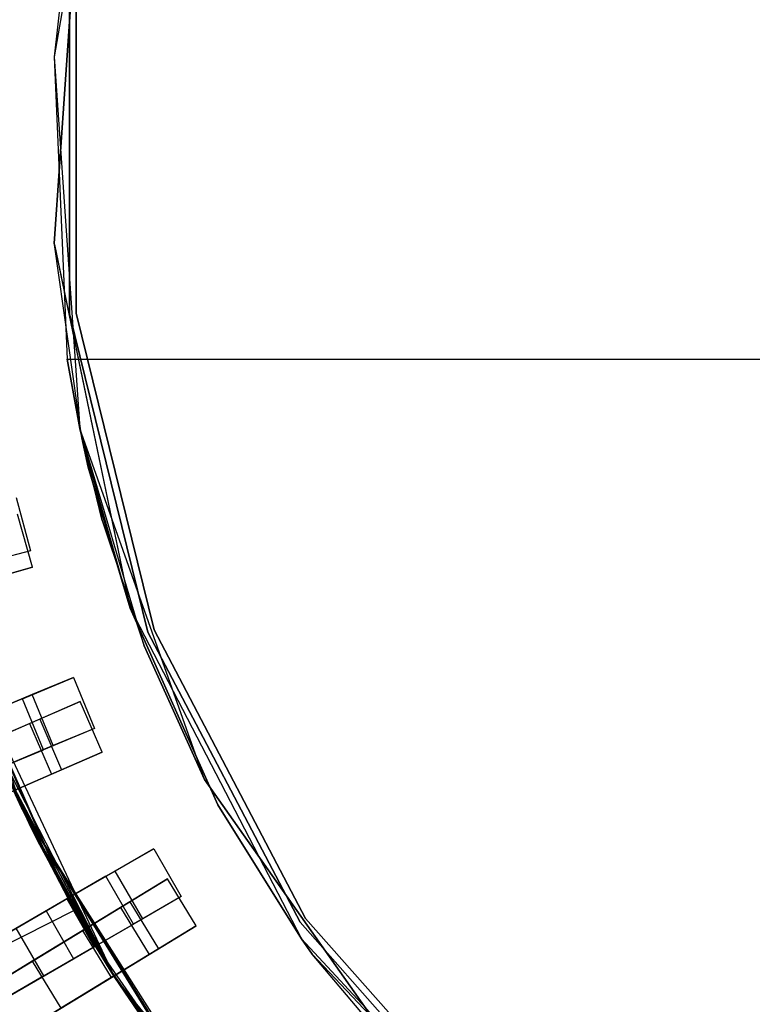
# Model space of a CAD drawing. Extents: x 0.2 to 26, y -12.8 to 12.8.
# Tile 11 of 97: x 6.7 to 10.1, y -3.9 to 0.6. Entities that reach past the tile are written whole.
import ezdxf

# ---------------------------------------------------------------- set-up
doc = ezdxf.new("R2010")
doc.units = 0
doc.header["$LTSCALE"] = 2.54
doc.layers.get('0').update_dxf_attribs({"color": 13, "linetype": 'CONTINUOUS'})

# ---------------------------------------------------------------- blocks, each defined once
blk = doc.blocks.new('PUKET-M-11161_B_STL')
at = {"color": 0}
for p, q in [((7.1176, 1.6757, 42.4364), (6.9013, 0.4231, 42.4364)), ((7.1176, 1.6757, 42.4364), (6.9013, 0.4231, 42.4364)), ((6.9013, -0.4231, 3.3364), (7.0166, 1.2614, 3.3364)), ((7.0166, 1.2614, 1.6364), (6.9013, -0.4231, 1.6364)), ((6.9013, -0.4231, 3.3364), (7.0166, 1.2614, 3.3364)), ((7.0166, 1.2614, 1.6364), (6.9013, -0.4231, 1.6364)), ((6.9598, 0.9477, 43.4364), (6.9013, 0.4231, 42.4364)), ((6.9598, 0.9477, 43.4364), (6.9013, 0.4231, 42.4364)), ((6.9598, 0.9477, 43.4364), (6.9013, 0.4231, 43.4364)), ((6.9598, 0.9477, 43.4364), (6.9013, 0.4231, 43.4364)), ((6.9704, 0.7427, 44.1003), (6.9704, -0.7427, 44.1003)), ((6.9704, -0.7427, 1.6003), (6.9704, 0.7427, 1.6003)), ((6.9704, 0.7427, 44.1003), (6.9704, -0.7427, 44.1003)), ((6.9704, -0.7427, 1.6003), (6.9704, 0.7427, 1.6003)), ((7.0002, -0.7391, 44.1003), (7.0002, 0.7391, 44.1003)), ((7.0002, 0.7391, 1.6003), (7.0002, -0.7391, 1.6003)), ((7.0002, 0.7391, 1.6003), (7.0002, -0.7391, 1.6003)), ((7.0002, -0.7391, 44.1003), (7.0002, 0.7391, 44.1003)), ((6.9013, 0.4231, 42.4364), (7.0166, -1.2614, 42.4364)), ((6.9013, 0.4231, 43.4364), (6.9013, 0.4231, 42.4364)), ((6.9013, 0.4231, 43.4364), (6.9013, 0.4231, 42.4364)), ((6.9013, 0.4231, 43.4364), (7.0166, -1.2614, 42.4364)), ((6.9013, 0.4231, 42.4364), (7.0166, -1.2614, 42.4364)), ((6.9013, 0.4231, 43.4364), (6.9598, -0.9477, 43.4364)), ((6.9013, 0.4231, 43.4364), (7.0166, -1.2614, 42.4364)), ((6.9013, 0.4231, 43.4364), (6.9598, -0.9477, 43.4364)), ((6.9017, -0.4281, 3.3364), (6.9013, -0.4231, 3.3364)), ((6.9013, -0.4231, 1.6364), (7.2449, -2.0763, 1.6364)), ((6.9013, -0.4231, 3.3364), (6.9013, -0.4231, 1.6364)), ((6.9013, -0.4231, 3.3364), (6.9013, -0.4231, 1.6364)), ((6.9013, -0.4231, 3.3364), (7.2449, -2.0763, 1.6364)), ((6.9013, -0.4231, 1.6364), (7.2449, -2.0763, 1.6364)), ((6.9013, -0.4231, 3.3364), (7.2449, -2.0763, 1.6364)), ((6.9017, -0.4281, 3.3364), (6.9013, -0.4231, 3.3364)), ((7.0257, -1.3047, 3.3364), (6.9017, -0.4281, 3.3364)), ((6.9017, -0.4281, 3.3364), (7.2449, -2.0763, 1.6364)), ((6.9017, -0.4281, 3.3364), (7.2449, -2.0763, 1.6364)), ((7.0257, -1.3047, 3.3364), (6.9017, -0.4281, 3.3364)), ((6.9704, -0.7427, 44.1003), (7.3259, -2.1849, 44.1003)), ((7.3259, -2.1849, 1.6003), (6.9704, -0.7427, 1.6003)), ((6.9704, -0.7427, 44.1003), (7.3259, -2.1849, 44.1003)), ((6.9704, -0.7427, 44.1003), (6.9704, -0.7427, 1.6003)), ((7.3259, -2.1849, 1.6003), (6.9704, -0.7427, 1.6003)), ((6.9704, -0.7427, 44.1003), (6.9704, -0.7427, 1.6003)), ((7.3539, -2.1742, 44.1003), (7.0002, -0.7391, 44.1003)), ((7.0002, -0.7391, 1.6003), (7.3539, -2.1742, 1.6003)), ((7.0002, -0.7391, 1.6003), (7.3539, -2.1742, 1.6003)), ((7.0002, -0.7391, 1.6003), (7.0002, -0.7391, 44.1003)), ((7.3539, -2.1742, 44.1003), (7.0002, -0.7391, 44.1003)), ((7.0002, -0.7391, 1.6003), (7.0002, -0.7391, 44.1003)), ((7.0166, -1.2614, 44.1364), (6.9598, -0.9477, 44.1364)), ((6.9598, -0.9477, 44.1364), (19.214, -0.9477, 44.1364)), ((7.0166, -1.2614, 44.1364), (6.9598, -0.9477, 44.1364)), ((6.9598, -0.9477, 43.4364), (7.0166, -1.2614, 42.4364)), ((6.9598, -0.9477, 43.4364), (6.9598, -0.9477, 44.1364)), ((6.9598, -0.9477, 43.4364), (7.0166, -1.2614, 42.4364)), ((6.9598, -0.9477, 43.4364), (6.9598, -0.9477, 44.1364)), ((6.9598, -0.9477, 43.4364), (19.214, -0.9477, 43.4364)), ((6.9598, -0.9477, 44.1364), (19.214, -0.9477, 44.1364)), ((6.9598, -0.9477, 43.4364), (19.214, -0.9477, 43.4364)), ((7.0166, -1.2614, 42.4364), (7.0367, -1.3548, 42.4364)), ((7.582, -2.8524, 44.1364), (7.0166, -1.2614, 44.1364)), ((7.0166, -1.2614, 44.1364), (7.0166, -1.2614, 42.4364)), ((7.3085, -2.2474, 42.4364), (7.0166, -1.2614, 44.1364)), ((7.582, -2.8524, 44.1364), (7.0166, -1.2614, 44.1364)), ((7.3085, -2.2474, 42.4364), (7.0166, -1.2614, 44.1364)), ((7.1186, -1.6791, 42.4364), (7.0166, -1.2614, 44.1364)), ((7.0166, -1.2614, 44.1364), (7.0166, -1.2614, 42.4364)), ((7.0166, -1.2614, 44.1364), (7.0367, -1.3548, 42.4364)), ((7.0166, -1.2614, 42.4364), (7.0367, -1.3548, 42.4364)), ((7.0166, -1.2614, 44.1364), (7.0367, -1.3548, 42.4364)), ((7.1186, -1.6791, 42.4364), (7.0166, -1.2614, 44.1364)), ((6.7531, -2.9805, 1.6364), (6.2109, -1.3117, 1.6364)), ((6.7531, -2.9805, 1.6364), (6.2109, -1.3117, 1.6364)), ((7.0557, -1.437, 3.3364), (7.0257, -1.3047, 3.3364)), ((7.0557, -1.437, 3.3364), (7.0257, -1.3047, 3.3364)), ((7.2449, -2.0763, 1.6364), (7.0257, -1.3047, 3.3364)), ((7.2449, -2.0763, 1.6364), (7.0257, -1.3047, 3.3364)), ((7.0367, -1.3548, 42.4364), (7.1186, -1.6791, 42.4364)), ((7.0367, -1.3548, 42.4364), (7.1186, -1.6791, 42.4364)), ((7.2449, -2.0763, 3.3364), (7.0557, -1.437, 3.3364)), ((7.0557, -1.437, 3.3364), (7.2449, -2.0763, 1.6364)), ((7.0557, -1.437, 3.3364), (7.2449, -2.0763, 1.6364)), ((7.2449, -2.0763, 3.3364), (7.0557, -1.437, 3.3364)), ((6.7281, -1.5744, 3.3364), (6.7928, -1.8159, 3.3364)), ((6.7281, -1.5744, 3.3364), (6.7928, -1.8159, 3.3364)), ((6.802, -1.8908, 42.4364), (6.7345, -1.65, 42.4364)), ((6.802, -1.8908, 42.4364), (6.7345, -1.65, 42.4364)), ((7.1186, -1.6791, 42.4364), (7.3085, -2.2474, 42.4364)), ((7.1186, -1.6791, 42.4364), (7.3085, -2.2474, 42.4364)), ((6.7928, -1.8159, 3.3364), (6.5513, -1.8806, 3.3364)), ((6.7928, -1.8159, 3.3364), (6.5513, -1.8806, 3.3364)), ((6.7928, -1.8159, 3.3364), (6.5977, -1.8682, 7.4956)), ((6.7928, -1.8159, 3.3364), (6.5977, -1.8682, 7.4956)), ((6.5612, -1.9582, 42.4364), (6.802, -1.8908, 42.4364)), ((6.5612, -1.9582, 42.4364), (6.802, -1.8908, 42.4364)), ((6.802, -1.8908, 42.4364), (6.6095, -1.9447, 38.3338)), ((6.802, -1.8908, 42.4364), (6.6095, -1.9447, 38.3338)), ((7.6435, -2.968, 3.3364), (7.2449, -2.0763, 3.3364)), ((7.2449, -2.0763, 1.6364), (8.0217, -3.5754, 1.6364)), ((7.2449, -2.0763, 1.6364), (7.6435, -2.968, 3.3364)), ((7.2449, -2.0763, 1.6364), (8.0217, -3.5754, 1.6364)), ((7.2449, -2.0763, 3.3364), (7.2449, -2.0763, 1.6364)), ((7.2449, -2.0763, 3.3364), (7.2449, -2.0763, 1.6364)), ((7.6435, -2.968, 3.3364), (7.2449, -2.0763, 3.3364)), ((7.2449, -2.0763, 1.6364), (7.6435, -2.968, 3.3364)), ((6.4295, -2.1631, 42.4364), (6.9632, -3.3912, 43.2437)), ((6.4295, -2.1631, 42.4364), (6.9632, -3.3912, 43.2437)), ((7.1766, -3.7508, 44.1364), (6.4295, -2.1631, 44.1364)), ((7.1766, -3.7508, 44.1364), (6.4295, -2.1631, 44.1364)), ((7.3259, -2.1849, 44.1003), (8.0161, -3.5001, 44.1003)), ((8.0161, -3.5001, 1.6003), (7.3259, -2.1849, 1.6003)), ((7.3259, -2.1849, 44.1003), (8.0161, -3.5001, 44.1003)), ((7.3259, -2.1849, 44.1003), (7.3259, -2.1849, 1.6003)), ((8.0161, -3.5001, 1.6003), (7.3259, -2.1849, 1.6003)), ((7.3259, -2.1849, 44.1003), (7.3259, -2.1849, 1.6003)), ((8.0408, -3.483, 44.1003), (7.3539, -2.1742, 44.1003)), ((7.3539, -2.1742, 1.6003), (8.0408, -3.483, 1.6003)), ((7.3539, -2.1742, 1.6003), (8.0408, -3.483, 1.6003)), ((7.3539, -2.1742, 1.6003), (7.3539, -2.1742, 44.1003)), ((8.0408, -3.483, 44.1003), (7.3539, -2.1742, 44.1003)), ((7.3539, -2.1742, 1.6003), (7.3539, -2.1742, 44.1003)), ((6.9632, -3.3912, 42.9711), (6.4525, -2.2327, 42.4364)), ((6.9632, -3.3912, 42.9711), (6.4525, -2.2327, 42.4364)), ((6.9632, -3.3912, 43.2437), (6.4525, -2.2327, 42.4364)), ((6.9632, -3.3912, 43.2437), (6.4525, -2.2327, 42.4364)), ((7.3085, -2.2474, 42.4364), (7.582, -2.8524, 42.4364)), ((7.582, -2.8524, 44.1364), (7.3085, -2.2474, 42.4364)), ((7.3085, -2.2474, 42.4364), (7.582, -2.8524, 42.4364)), ((7.582, -2.8524, 44.1364), (7.3085, -2.2474, 42.4364)), ((6.757, -2.4866, 3.3364), (6.988, -2.3909, 3.3364)), ((6.757, -2.4866, 3.3364), (6.988, -2.3909, 3.3364)), ((6.988, -2.3909, 3.3364), (6.8014, -2.4682, 7.4956)), ((6.988, -2.3909, 3.3364), (6.8014, -2.4682, 7.4956)), ((6.988, -2.3909, 3.3364), (7.0837, -2.6219, 3.3364)), ((6.988, -2.3909, 3.3364), (7.0837, -2.6219, 3.3364)), ((6.8014, -2.4682, 7.4956), (6.3225, -2.6666, 11.6201)), ((6.8014, -2.4682, 7.4956), (6.3225, -2.6666, 11.6201)), ((6.757, -2.4866, 3.3364), (6.5673, -2.5652, 7.5246)), ((6.757, -2.4866, 3.3364), (6.5673, -2.5652, 7.5246)), ((6.8527, -2.7176, 3.3364), (6.757, -2.4866, 3.3364)), ((6.8527, -2.7176, 3.3364), (6.757, -2.4866, 3.3364)), ((6.897, -2.6992, 7.4956), (6.8014, -2.4682, 7.4956)), ((6.897, -2.6992, 7.4956), (6.8014, -2.4682, 7.4956)), ((6.7891, -2.5992, 42.4364), (7.0184, -2.4996, 42.4364)), ((6.7891, -2.5992, 42.4364), (7.0184, -2.4996, 42.4364)), ((7.0184, -2.4996, 42.4364), (6.8351, -2.5793, 38.3338)), ((7.0184, -2.4996, 42.4364), (6.8351, -2.5793, 38.3338)), ((7.118, -2.7289, 42.4364), (7.0184, -2.4996, 42.4364)), ((7.118, -2.7289, 42.4364), (7.0184, -2.4996, 42.4364)), ((6.8351, -2.5793, 38.3338), (6.3594, -2.7859, 34.2389)), ((6.8351, -2.5793, 38.3338), (6.3594, -2.7859, 34.2389)), ((6.8351, -2.5793, 38.3338), (6.9347, -2.8086, 38.3338)), ((6.8351, -2.5793, 38.3338), (6.9347, -2.8086, 38.3338)), ((6.5961, -2.6209, 43.2433), (7.1766, -3.7508, 44.1364)), ((6.5961, -2.6209, 43.2433), (7.1766, -3.7508, 44.1364)), ((6.6057, -2.6789, 38.3441), (6.7891, -2.5992, 42.4364)), ((6.6057, -2.6789, 38.3441), (6.7891, -2.5992, 42.4364)), ((6.7891, -2.5992, 42.4364), (6.8887, -2.8285, 42.4364)), ((6.7891, -2.5992, 42.4364), (6.8887, -2.8285, 42.4364)), ((7.0837, -2.6219, 3.3364), (6.8527, -2.7176, 3.3364)), ((7.0837, -2.6219, 3.3364), (6.8527, -2.7176, 3.3364)), ((7.0837, -2.6219, 3.3364), (6.897, -2.6992, 7.4956)), ((7.0837, -2.6219, 3.3364), (6.897, -2.6992, 7.4956)), ((6.897, -2.6992, 7.4956), (6.4182, -2.8976, 11.6201)), ((6.897, -2.6992, 7.4956), (6.4182, -2.8976, 11.6201)), ((6.663, -2.7962, 7.5246), (6.8527, -2.7176, 3.3364)), ((6.663, -2.7962, 7.5246), (6.8527, -2.7176, 3.3364)), ((6.7531, -2.9805, 1.6364), (6.6418, -2.7314, 2.6166)), ((6.7531, -2.9805, 1.6364), (6.6418, -2.7314, 2.6166)), ((6.7951, -3.0681, 42.4364), (6.6502, -2.7512, 42.4364)), ((6.6502, -2.7512, 42.4364), (6.9632, -3.3912, 42.9711)), ((6.7951, -3.0681, 42.4364), (6.6502, -2.7512, 42.4364)), ((6.6502, -2.7512, 42.4364), (6.9632, -3.3912, 42.9711)), ((6.8887, -2.8285, 42.4364), (7.118, -2.7289, 42.4364)), ((6.8887, -2.8285, 42.4364), (7.118, -2.7289, 42.4364)), ((7.118, -2.7289, 42.4364), (6.9347, -2.8086, 38.3338)), ((7.118, -2.7289, 42.4364), (6.9347, -2.8086, 38.3338)), ((6.9347, -2.8086, 38.3338), (6.459, -3.0152, 34.2389)), ((6.9347, -2.8086, 38.3338), (6.459, -3.0152, 34.2389)), ((7.1766, -3.7508, 44.1364), (6.6686, -2.7938, 42.9711)), ((6.6686, -2.7938, 42.9711), (6.9632, -3.3912, 43.2437)), ((6.6686, -2.7938, 42.9711), (6.9632, -3.3912, 43.2437)), ((6.6686, -2.7938, 43.2437), (7.1766, -3.7508, 44.1364)), ((6.6686, -2.7938, 43.2437), (7.1766, -3.7508, 44.1364)), ((7.1766, -3.7508, 44.1364), (6.6686, -2.7938, 42.9711)), ((6.7053, -2.9082, 38.3441), (6.8887, -2.8285, 42.4364)), ((6.7053, -2.9082, 38.3441), (6.8887, -2.8285, 42.4364)), ((7.582, -2.8524, 42.4364), (8.5557, -4.2318, 42.4364)), ((8.5557, -4.2318, 44.1364), (7.582, -2.8524, 44.1364)), ((7.582, -2.8524, 42.4364), (8.5557, -4.2318, 42.4364)), ((7.582, -2.8524, 42.4364), (7.582, -2.8524, 44.1364)), ((8.5557, -4.2318, 44.1364), (7.582, -2.8524, 44.1364)), ((7.582, -2.8524, 42.4364), (7.582, -2.8524, 44.1364)), ((6.7531, -2.9805, 1.6364), (6.7172, -2.903, 2.6163)), ((6.7531, -2.9805, 3.3364), (6.7172, -2.903, 2.8857)), ((6.7531, -2.9805, 1.6364), (6.7172, -2.903, 2.6163)), ((6.7531, -2.9805, 3.3364), (6.7172, -2.903, 2.8857)), ((6.7359, -2.9436, 3.3364), (6.7531, -2.9805, 3.3364)), ((6.7359, -2.9436, 3.3364), (6.7531, -2.9805, 3.3364)), ((6.7531, -2.9805, 3.3364), (6.8242, -3.1271, 3.3364)), ((7.6933, -4.462, 1.6364), (6.7531, -2.9805, 1.6364)), ((7.5789, -4.3199, 2.6163), (6.7531, -2.9805, 1.6364)), ((6.7531, -2.9805, 1.6364), (7.6177, -4.369, 2.6166)), ((6.7531, -2.9805, 1.6364), (7.6177, -4.369, 2.6166)), ((7.6933, -4.462, 1.6364), (6.7531, -2.9805, 1.6364)), ((7.1719, -3.7433, 2.6163), (6.7531, -2.9805, 1.6364)), ((7.5789, -4.3199, 2.6163), (6.7531, -2.9805, 1.6364)), ((7.1719, -3.7433, 2.6163), (6.7531, -2.9805, 1.6364)), ((7.0737, -3.5836, 2.6166), (6.7531, -2.9805, 1.6364)), ((7.0737, -3.5836, 2.6166), (6.7531, -2.9805, 1.6364)), ((7.042, -3.5297, 2.6163), (6.7531, -2.9805, 1.6364)), ((6.7531, -2.9805, 3.3364), (6.8242, -3.1271, 3.3364)), ((6.7531, -2.9805, 3.3364), (7.042, -3.5297, 2.6163)), ((6.7531, -2.9805, 3.3364), (7.042, -3.5297, 2.6163)), ((6.7531, -2.9805, 3.3364), (6.7531, -2.9805, 1.6364)), ((7.042, -3.5297, 2.6163), (6.7531, -2.9805, 1.6364)), ((6.7531, -2.9805, 3.3364), (6.7531, -2.9805, 1.6364)), ((8.0217, -3.5754, 3.3364), (7.6435, -2.968, 3.3364)), ((7.6435, -2.968, 3.3364), (8.0217, -3.5754, 1.6364)), ((7.6435, -2.968, 3.3364), (8.0217, -3.5754, 1.6364)), ((8.0217, -3.5754, 3.3364), (7.6435, -2.968, 3.3364)), ((6.8052, -3.0887, 42.4364), (6.7951, -3.0681, 42.4364)), ((6.7951, -3.0681, 42.4364), (6.9632, -3.3912, 42.9711)), ((6.7951, -3.0681, 42.4364), (6.9632, -3.3912, 42.9711)), ((6.8052, -3.0887, 42.4364), (6.7951, -3.0681, 42.4364)), ((7.1554, -3.7172, 42.4364), (6.8052, -3.0887, 42.4364)), ((6.8052, -3.0887, 42.4364), (6.9632, -3.3912, 42.9711)), ((6.8052, -3.0887, 42.4364), (6.9632, -3.3912, 42.9711)), ((6.8052, -3.0887, 42.4364), (7.0562, -3.554, 42.9708)), ((6.8052, -3.0887, 42.4364), (7.0562, -3.554, 42.9708)), ((7.1554, -3.7172, 42.4364), (6.8052, -3.0887, 42.4364)), ((6.8242, -3.1271, 3.3364), (7.0658, -3.5702, 3.3364)), ((6.8242, -3.1271, 3.3364), (7.0658, -3.5702, 3.3364)), ((6.8242, -3.1271, 3.3364), (7.042, -3.5297, 2.8857)), ((6.8242, -3.1271, 3.3364), (7.042, -3.5297, 2.8857)), ((6.8242, -3.1271, 3.3364), (7.042, -3.5297, 2.6163)), ((6.8242, -3.1271, 3.3364), (7.042, -3.5297, 2.6163)), ((7.1357, -3.2916, 3.3364), (7.3523, -3.1666, 3.3364)), ((7.1357, -3.2916, 3.3364), (7.3523, -3.1666, 3.3364)), ((7.3523, -3.1666, 3.3364), (7.1773, -3.2676, 7.4956)), ((7.3523, -3.1666, 3.3364), (7.1773, -3.2676, 7.4956)), ((7.3523, -3.1666, 3.3364), (7.4773, -3.3831, 3.3364)), ((7.3523, -3.1666, 3.3364), (7.4773, -3.3831, 3.3364)), ((7.1773, -3.2676, 7.4956), (6.7284, -3.5267, 11.6201)), ((7.1773, -3.2676, 7.4956), (6.7284, -3.5267, 11.6201)), ((7.1357, -3.2916, 3.3364), (6.9579, -3.3942, 7.5246)), ((7.1357, -3.2916, 3.3364), (6.9579, -3.3942, 7.5246)), ((7.2607, -3.5081, 3.3364), (7.1357, -3.2916, 3.3364)), ((7.2607, -3.5081, 3.3364), (7.1357, -3.2916, 3.3364)), ((7.3023, -3.4841, 7.4956), (7.1773, -3.2676, 7.4956)), ((7.3023, -3.4841, 7.4956), (7.1773, -3.2676, 7.4956)), ((7.2017, -3.4326, 42.4364), (7.4153, -3.3027, 42.4364)), ((7.2017, -3.4326, 42.4364), (7.4153, -3.3027, 42.4364)), ((7.4153, -3.3027, 42.4364), (7.2445, -3.4065, 38.3338)), ((7.4153, -3.3027, 42.4364), (7.2445, -3.4065, 38.3338)), ((7.5452, -3.5163, 42.4364), (7.4153, -3.3027, 42.4364)), ((7.5452, -3.5163, 42.4364), (7.4153, -3.3027, 42.4364)), ((6.0441, -3.9218, 42.6925), (6.9632, -3.3912, 43.2437)), ((6.0441, -3.9218, 42.6925), (6.9632, -3.3912, 43.2437)), ((6.864, -3.4485, 42.9191), (6.9632, -3.3912, 42.9711)), ((6.864, -3.4485, 42.9191), (6.9632, -3.3912, 42.9711)), ((6.9632, -3.3912, 42.9711), (6.9632, -3.3912, 43.2437)), ((6.9632, -3.3912, 43.2437), (7.1766, -3.7508, 44.1364)), ((7.0562, -3.554, 42.9708), (6.9632, -3.3912, 42.9711)), ((6.9632, -3.3912, 43.2437), (7.1766, -3.7508, 44.1364)), ((6.9632, -3.3912, 43.2437), (6.9937, -3.4457, 43.2433)), ((7.0562, -3.554, 42.9708), (6.9632, -3.3912, 42.9711)), ((6.9632, -3.3912, 42.9711), (6.9632, -3.3912, 43.2437)), ((6.9632, -3.3912, 43.2437), (6.9937, -3.4457, 43.2433)), ((7.4773, -3.3831, 3.3364), (7.2607, -3.5081, 3.3364)), ((7.4773, -3.3831, 3.3364), (7.2607, -3.5081, 3.3364)), ((7.4773, -3.3831, 3.3364), (7.3023, -3.4841, 7.4956)), ((7.4773, -3.3831, 3.3364), (7.3023, -3.4841, 7.4956)), ((6.9579, -3.3942, 7.5246), (6.508, -3.654, 11.6287)), ((6.9579, -3.3942, 7.5246), (6.508, -3.654, 11.6287)), ((7.2445, -3.4065, 38.3338), (6.8014, -3.676, 34.2389)), ((7.2445, -3.4065, 38.3338), (6.8014, -3.676, 34.2389)), ((6.9579, -3.3942, 7.5246), (7.0829, -3.6107, 7.5246)), ((6.9579, -3.3942, 7.5246), (7.0829, -3.6107, 7.5246)), ((7.0308, -3.5365, 38.3441), (7.2017, -3.4326, 42.4364)), ((7.0308, -3.5365, 38.3441), (7.2017, -3.4326, 42.4364)), ((7.2017, -3.4326, 42.4364), (7.3316, -3.6462, 42.4364)), ((7.2017, -3.4326, 42.4364), (7.3316, -3.6462, 42.4364)), ((7.2445, -3.4065, 38.3338), (7.3744, -3.6201, 38.3338)), ((7.2445, -3.4065, 38.3338), (7.3744, -3.6201, 38.3338)), ((5.7579, -4.0871, 42.1723), (6.864, -3.4485, 42.9191)), ((5.7579, -4.0871, 42.1723), (6.864, -3.4485, 42.9191)), ((6.0441, -3.9218, 42.6925), (6.9937, -3.4457, 43.2433)), ((6.0441, -3.9218, 42.6925), (6.9937, -3.4457, 43.2433)), ((6.864, -3.4485, 42.9191), (6.989, -3.665, 42.9191)), ((6.864, -3.4485, 42.9191), (6.989, -3.665, 42.9191)), ((7.1766, -3.7508, 44.1364), (6.9937, -3.4457, 43.2433)), ((6.9937, -3.4457, 43.2433), (7.0882, -3.6077, 43.2437)), ((7.1766, -3.7508, 44.1364), (6.9937, -3.4457, 43.2433)), ((6.9937, -3.4457, 43.2433), (7.0882, -3.6077, 43.2437)), ((7.3023, -3.4841, 7.4956), (6.8534, -3.7432, 11.6201)), ((7.3023, -3.4841, 7.4956), (6.8534, -3.7432, 11.6201)), ((7.0829, -3.6107, 7.5246), (7.2607, -3.5081, 3.3364)), ((7.0829, -3.6107, 7.5246), (7.2607, -3.5081, 3.3364)), ((7.3316, -3.6462, 42.4364), (7.5452, -3.5163, 42.4364)), ((7.3316, -3.6462, 42.4364), (7.5452, -3.5163, 42.4364)), ((7.5452, -3.5163, 42.4364), (7.3744, -3.6201, 38.3338)), ((7.5452, -3.5163, 42.4364), (7.3744, -3.6201, 38.3338)), ((8.0161, -3.5001, 44.1003), (9.0011, -4.6119, 44.1003)), ((9.0011, -4.6119, 1.6003), (8.0161, -3.5001, 1.6003)), ((8.0161, -3.5001, 44.1003), (9.0011, -4.6119, 44.1003)), ((8.0161, -3.5001, 44.1003), (8.0161, -3.5001, 1.6003)), ((9.0011, -4.6119, 1.6003), (8.0161, -3.5001, 1.6003)), ((8.0161, -3.5001, 44.1003), (8.0161, -3.5001, 1.6003)), ((9.021, -4.5894, 44.1003), (8.0408, -3.483, 44.1003)), ((8.0408, -3.483, 1.6003), (9.021, -4.5894, 1.6003)), ((8.0408, -3.483, 1.6003), (9.021, -4.5894, 1.6003)), ((8.0408, -3.483, 1.6003), (8.0408, -3.483, 44.1003)), ((9.021, -4.5894, 44.1003), (8.0408, -3.483, 44.1003)), ((8.0408, -3.483, 1.6003), (8.0408, -3.483, 44.1003)), ((6.2355, -4.0201, 3.0687), (7.042, -3.5297, 2.6163)), ((6.2355, -4.0201, 3.0687), (7.042, -3.5297, 2.6163)), ((6.3278, -3.964, 3.2954), (7.042, -3.5297, 2.8857)), ((6.3278, -3.964, 3.2954), (7.042, -3.5297, 2.8857)), ((6.5877, -3.8059, 34.2595), (7.0308, -3.5365, 38.3441)), ((6.5877, -3.8059, 34.2595), (7.0308, -3.5365, 38.3441)), ((6.8534, -3.7432, 11.6201), (6.7284, -3.5267, 11.6201)), ((6.8534, -3.7432, 11.6201), (6.7284, -3.5267, 11.6201)), ((7.1607, -3.7501, 38.3441), (7.0308, -3.5365, 38.3441)), ((7.1607, -3.7501, 38.3441), (7.0308, -3.5365, 38.3441)), ((7.0737, -3.5836, 2.6166), (7.042, -3.5297, 2.6163)), ((7.0658, -3.5702, 3.3364), (7.042, -3.5297, 2.8857)), ((7.042, -3.5297, 2.8857), (7.1387, -3.6903, 2.8861)), ((7.0658, -3.5702, 3.3364), (7.042, -3.5297, 2.8857)), ((7.042, -3.5297, 2.6163), (7.042, -3.5297, 2.8857)), ((7.0737, -3.5836, 2.6166), (7.042, -3.5297, 2.6163)), ((7.042, -3.5297, 2.6163), (7.042, -3.5297, 2.8857)), ((7.042, -3.5297, 2.8857), (7.1387, -3.6903, 2.8861)), ((7.1554, -3.7172, 42.4364), (7.0562, -3.554, 42.9708)), ((7.1554, -3.7172, 42.4364), (7.0562, -3.554, 42.9708)), ((7.0882, -3.6077, 42.9711), (7.0562, -3.554, 42.9708)), ((7.0882, -3.6077, 42.9711), (7.0562, -3.554, 42.9708)), ((7.0882, -3.6077, 43.2437), (6.1691, -4.1383, 42.6925)), ((7.0882, -3.6077, 43.2437), (6.1691, -4.1383, 42.6925)), ((6.633, -3.8705, 11.6287), (7.0829, -3.6107, 7.5246)), ((6.633, -3.8705, 11.6287), (7.0829, -3.6107, 7.5246)), ((6.989, -3.665, 42.9191), (7.0882, -3.6077, 42.9711)), ((6.989, -3.665, 42.9191), (7.0882, -3.6077, 42.9711)), ((7.0658, -3.5702, 3.3364), (7.6395, -4.3961, 3.3364)), ((7.0658, -3.5702, 3.3364), (7.6395, -4.3961, 3.3364)), ((7.0658, -3.5702, 3.3364), (7.1387, -3.6903, 2.8861)), ((7.0658, -3.5702, 3.3364), (7.1387, -3.6903, 2.8861)), ((7.1719, -3.7433, 2.6163), (7.0737, -3.5836, 2.6166)), ((7.1719, -3.7433, 2.6163), (7.0737, -3.5836, 2.6166)), ((7.1554, -3.7172, 42.4364), (7.0882, -3.6077, 42.9711)), ((7.1554, -3.7172, 42.4364), (7.0882, -3.6077, 42.9711)), ((7.1766, -3.7508, 42.4364), (7.0882, -3.6077, 42.9711)), ((7.1766, -3.7508, 42.4364), (7.0882, -3.6077, 42.9711)), ((7.1766, -3.7508, 44.1364), (7.0882, -3.6077, 43.2437)), ((7.0882, -3.6077, 43.2437), (7.0882, -3.6077, 42.9711)), ((7.1766, -3.7508, 44.1364), (7.0882, -3.6077, 43.2437)), ((7.0882, -3.6077, 43.2437), (7.0882, -3.6077, 42.9711)), ((8.0707, -3.6438, 3.3364), (8.0217, -3.5754, 3.3364)), ((8.0217, -3.5754, 1.6364), (9.1741, -4.8094, 1.6364)), ((8.0217, -3.5754, 1.6364), (8.0707, -3.6438, 3.3364)), ((8.0217, -3.5754, 1.6364), (9.1741, -4.8094, 1.6364)), ((8.0217, -3.5754, 3.3364), (8.0217, -3.5754, 1.6364)), ((8.0217, -3.5754, 3.3364), (8.0217, -3.5754, 1.6364)), ((8.0707, -3.6438, 3.3364), (8.0217, -3.5754, 3.3364)), ((8.0217, -3.5754, 1.6364), (8.0707, -3.6438, 3.3364)), ((7.3744, -3.6201, 38.3338), (6.9313, -3.8896, 34.2389)), ((7.3744, -3.6201, 38.3338), (6.9313, -3.8896, 34.2389)), ((7.1607, -3.7501, 38.3441), (7.3316, -3.6462, 42.4364)), ((7.1607, -3.7501, 38.3441), (7.3316, -3.6462, 42.4364)), ((8.6552, -4.3359, 3.3364), (8.0707, -3.6438, 3.3364)), ((8.0707, -3.6438, 3.3364), (9.1741, -4.8094, 1.6364)), ((8.0707, -3.6438, 3.3364), (9.1741, -4.8094, 1.6364)), ((8.6552, -4.3359, 3.3364), (8.0707, -3.6438, 3.3364)), ((5.8829, -4.3036, 42.1723), (6.989, -3.665, 42.9191)), ((5.8829, -4.3036, 42.1723), (6.989, -3.665, 42.9191)), ((6.8014, -3.676, 34.2389), (6.0912, -4.1078, 30.2316)), ((6.8014, -3.676, 34.2389), (6.0912, -4.1078, 30.2316)), ((6.8014, -3.676, 34.2389), (6.9313, -3.8896, 34.2389)), ((6.8014, -3.676, 34.2389), (6.9313, -3.8896, 34.2389)), ((7.6395, -4.3961, 3.3364), (7.1387, -3.6903, 2.8861)), ((7.1387, -3.6903, 2.8861), (7.1719, -3.7433, 2.8857)), ((7.6395, -4.3961, 3.3364), (7.1387, -3.6903, 2.8861)), ((7.1387, -3.6903, 2.8861), (7.1719, -3.7433, 2.8857)), ((6.8534, -3.7432, 11.6201), (6.254, -4.0893, 15.0929)), ((6.8534, -3.7432, 11.6201), (6.254, -4.0893, 15.0929)), ((7.1719, -3.7433, 2.6163), (6.3654, -4.2337, 3.0687)), ((7.1719, -3.7433, 2.6163), (6.3654, -4.2337, 3.0687)), ((6.4577, -4.1776, 3.2954), (7.1719, -3.7433, 2.8857)), ((6.4577, -4.1776, 3.2954), (7.1719, -3.7433, 2.8857)), ((7.1766, -3.7508, 42.4364), (7.1554, -3.7172, 42.4364)), ((7.1766, -3.7508, 42.4364), (7.1554, -3.7172, 42.4364)), ((7.1719, -3.7433, 2.6163), (7.5789, -4.3199, 2.6163)), ((7.5789, -4.3199, 2.8857), (7.1719, -3.7433, 2.8857)), ((7.1719, -3.7433, 2.8857), (7.1719, -3.7433, 2.6163)), ((7.1719, -3.7433, 2.6163), (7.5789, -4.3199, 2.6163)), ((7.5789, -4.3199, 2.8857), (7.1719, -3.7433, 2.8857)), ((7.6395, -4.3961, 3.3364), (7.1719, -3.7433, 2.8857)), ((7.6395, -4.3961, 3.3364), (7.1719, -3.7433, 2.8857)), ((7.1719, -3.7433, 2.8857), (7.1719, -3.7433, 2.6163)), ((6.7176, -4.0195, 34.2595), (7.1607, -3.7501, 38.3441)), ((6.7176, -4.0195, 34.2595), (7.1607, -3.7501, 38.3441)), ((7.7993, -4.5871, 42.4364), (7.1766, -3.7508, 42.4364)), ((7.6104, -4.3598, 42.9711), (7.1766, -3.7508, 42.4364)), ((7.1766, -3.7508, 42.4364), (8.0495, -4.8606, 43.2437)), ((7.1766, -3.7508, 42.4364), (8.0495, -4.8606, 43.2437)), ((7.1766, -3.7508, 42.4364), (8.0495, -4.8606, 42.9711)), ((7.1766, -3.7508, 42.4364), (8.0495, -4.8606, 42.9711)), ((7.7993, -4.5871, 42.4364), (7.1766, -3.7508, 42.4364)), ((7.5717, -4.3107, 42.9708), (7.1766, -3.7508, 42.4364)), ((7.6104, -4.3598, 42.9711), (7.1766, -3.7508, 42.4364)), ((7.5717, -4.3107, 42.9708), (7.1766, -3.7508, 42.4364)), ((7.4582, -4.1615, 42.9711), (7.1766, -3.7508, 42.4364)), ((7.4582, -4.1615, 42.9711), (7.1766, -3.7508, 42.4364)), ((7.4582, -4.1615, 43.2437), (7.1766, -3.7508, 44.1364)), ((7.1766, -3.7508, 44.1364), (7.1766, -3.7508, 42.4364)), ((7.4582, -4.1615, 43.2437), (7.1766, -3.7508, 44.1364)), ((7.4956, -4.2116, 43.2433), (7.1766, -3.7508, 44.1364)), ((7.4956, -4.2116, 43.2433), (7.1766, -3.7508, 44.1364)), ((8.2951, -5.1028, 44.1364), (7.1766, -3.7508, 44.1364)), ((7.1766, -3.7508, 44.1364), (7.1766, -3.7508, 42.4364)), ((8.2951, -5.1028, 44.1364), (7.1766, -3.7508, 44.1364))]:
    blk.add_line(p, q, dxfattribs=at)

msp = doc.modelspace()

# ---------------------------------------------------------------- block references
at = {"color": 0}
msp.add_blockref('PUKET-M-11161_B_STL', (0, 0), dxfattribs=at)

doc.saveas('drawing.dxf')
